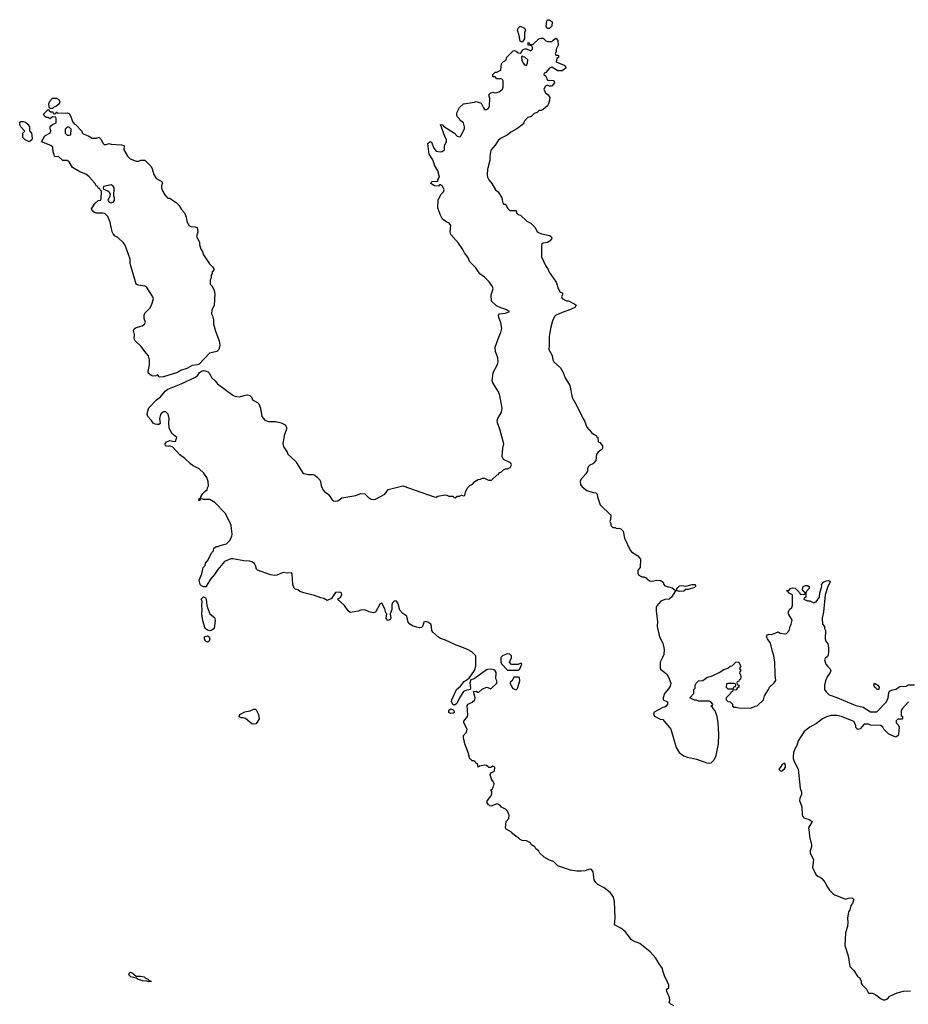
# Model space of a CAD drawing. Header units: inches. Extents: x 2386215 to 2556187, y 580866 to 760840.
# Tile 197 of 203: x 2515538 to 2524010, y 714849 to 724231. Entities that reach past the tile are written whole.
import ezdxf

# ---------------------------------------------------------------- set-up
doc = ezdxf.new("R2010")
doc.units = ezdxf.units.IN
doc.header["$MEASUREMENT"] = 0
for name, color, linetype in [('C5711', 7, 'Continuous'), ('C5712', 7, 'Continuous'), ('C5721', 7, 'Continuous'), ('C5722', 7, 'Continuous')]:
    doc.layers.add(name, color=color, linetype=linetype)

msp = doc.modelspace()

# ---------------------------------------------------------------- linework, layer by layer
at = {"layer": 'C5711', "color": 5, "elevation": 40}
for points in [[(2520000, 718038.3), (2519990, 718036.9), (2519870.3, 717949.7), (2519840.5, 717939.5), (2519830.5, 717910), (2519836.9, 717863.1), (2519834, 717850), (2519790, 717839.3), (2519770.6, 717829.4), (2519730, 717768.7), (2519704.4, 717715.6), (2519690, 717702.7), (2519670, 717701.2), (2519656.2, 717730), (2519658.7, 717750), (2519702.9, 717850), (2519739.3, 717880.7), (2519774.7, 717925.3), (2519824.7, 717955.3), (2519873.2, 718030), (2519888, 718070), (2519888, 718170), (2519850, 718208), (2519808.9, 718228.9), (2519738.6, 718258.6), (2519698, 718270), (2519598.9, 718318.9), (2519550, 718334.5), (2519530, 718346.6), (2519475.8, 718395.8), (2519467.3, 718410), (2519464.7, 718450), (2519457.7, 718470), (2519430, 718489.8), (2519410, 718496), (2519390.3, 718489.7), (2519379.6, 718450), (2519370, 718441), (2519350, 718435.5), (2519290, 718453), (2519257.6, 718470), (2519240.3, 718490), (2519228.4, 718548.5), (2519190, 718573.3), (2519163.3, 718603.3), (2519146.3, 718666.3), (2519130, 718689.3), (2519110, 718694), (2519090.5, 718670), (2519085.3, 718650), (2519084.9, 718610), (2519070.4, 718570), (2519075.6, 718530), (2519070, 718516), (2519050, 718507.1), (2519043.7, 718510), (2519031.8, 718530), (2519037.2, 718570), (2519030, 718579), (2519018.4, 718618.4), (2518990, 718672.3), (2518970, 718662.7), (2518930, 718585.2), (2518910, 718579), (2518868.4, 718588.4), (2518830, 718608), (2518790, 718606), (2518763.6, 718596.4), (2518690, 718582), (2518670, 718598), (2518635.3, 718650), (2518568.4, 718708.4), (2518598, 718730), (2518608, 718750), (2518606, 718770), (2518590, 718775.3), (2518550, 718774), (2518510, 718715.3), (2518470, 718695.3), (2518437.2, 718717.2), (2518410, 718721.2), (2518350, 718744), (2518246, 718770), (2518210, 718782), (2518190, 718798), (2518164.7, 718804.7), (2518155.3, 718815.3), (2518142, 718850), (2518137.2, 718950), (2518130, 718959), (2518090, 718958), (2518050, 718963.7), (2517990, 718936.9), (2517970, 718935.8), (2517930, 718943), (2517805.7, 718985.7), (2517796.4, 718996.4), (2517787, 719030), (2517775.1, 719050), (2517750, 719065.2), (2517730, 719072.7), (2517674.6, 719074.6), (2517570, 719093.2), (2517550, 719092.7), (2517490, 719069), (2517427.4, 718992.6), (2517396, 718944), (2517358.6, 718901.5), (2517312.2, 718827.8), (2517290, 718826), (2517270, 718835.1), (2517259.6, 718850), (2517248.7, 718891.3), (2517275.3, 718950), (2517288, 719010), (2517306, 719030), (2517310, 719054), (2517330, 719074), (2517370, 719154), (2517386, 719170), (2517390, 719194), (2517410, 719212), (2517430, 719212), (2517450, 719222), (2517510, 719238), (2517541.2, 719270), (2517561.2, 719310), (2517564, 719330), (2517555.3, 719410), (2517543.1, 719443.1), (2517498, 719530), (2517398, 719630), (2517350, 719659), (2517290, 719659), (2517270, 719666), (2517258, 719662), (2517254, 719650), (2517246, 719650), (2517248, 719670), (2517266, 719674), (2517266, 719686), (2517283.1, 719716.9), (2517303.1, 719736.9), (2517326, 719750), (2517328.4, 719771.6), (2517338, 719790), (2517335.3, 719830), (2517322, 719870), (2517294, 719910), (2517248.7, 719950), (2517184.5, 719984.5), (2517167.8, 720000)], [(2518183.9, 720000), (2518235.5, 719915.5), (2518248.3, 719908.3), (2518290, 719898.9), (2518336.5, 719896.5), (2518351.3, 719891.3), (2518373, 719873), (2518395.5, 719850), (2518406, 719830), (2518411.3, 719788.7), (2518430, 719747.3), (2518450, 719727.3), (2518463.5, 719723.5), (2518484.9, 719704.9), (2518516.8, 719656.8), (2518530, 719646.8), (2518550, 719642.8), (2518570, 719646.8), (2518610, 719674.8), (2518744.1, 719695.9), (2518790, 719718), (2518830, 719712), (2518861.4, 719681.4), (2518890, 719662.8), (2518910, 719658.8), (2518930, 719662.8), (2519019, 719710), (2519050, 719754), (2519190, 719790.3), (2519490, 719684.7), (2519510, 719682), (2519526, 719690), (2519590, 719704.7), (2519610, 719702), (2519630, 719692), (2519671.6, 719691.6), (2519678, 719678), (2519690, 719674), (2519708.4, 719691.6), (2519730, 719692), (2519750, 719702), (2519770, 719694), (2519782, 719698), (2519788, 719730), (2519808, 719770), (2519830, 719792), (2519854, 719806), (2519878, 719830), (2519910, 719851.3), (2519930, 719852), (2519950, 719862), (2519970, 719862), (2520000, 719847)], [(2520000, 717116), (2519990, 717126), (2519970, 717128), (2519922, 717118), (2519908.4, 717108.4), (2519902, 717142), (2519888, 717148), (2519882, 717162), (2519868, 717168), (2519850, 717168.7), (2519842, 717182), (2519829.5, 717189.5), (2519814, 717250), (2519782, 717330), (2519769.2, 717390.8), (2519769, 717410), (2519798, 717442), (2519805.2, 717470), (2519772.7, 717530), (2519772.9, 717547.1), (2519806.6, 717590), (2519811.8, 717608.2), (2519804.1, 717695.9), (2519815.3, 717710), (2519852.3, 717727.7), (2519878, 717750), (2519882, 717770), (2519866, 717830), (2519890, 717832), (2519903.6, 717823.6), (2519916.4, 717823.6), (2519948.4, 717851.6), (2519990, 717872), (2520000, 717867.5)], [(2520000, 716760.7), (2519995.3, 716770), (2519995.3, 716790), (2520000, 716795.7)]]:
    msp.add_lwpolyline(points, dxfattribs=at)
for points in [[(2517350, 718408.7), (2517330, 718414.5), (2517306, 718430), (2517283.3, 718503.3), (2517275.6, 718570), (2517278, 718610), (2517274, 718650), (2517278, 718690), (2517269.4, 718710), (2517289.5, 718730.5), (2517310, 718721), (2517317.3, 718710), (2517322.8, 718650), (2517333.4, 718610), (2517350, 718571.3), (2517394, 718534), (2517401, 718510), (2517391.3, 718430), (2517370, 718414)], [(2517330, 718301.2), (2517310, 718309.2), (2517300.9, 718330), (2517301.2, 718350), (2517305.4, 718354.6), (2517330, 718361), (2517344.7, 718350), (2517351, 718330), (2517344.7, 718310)], [(2517770, 717517.2), (2517750, 717522.7), (2517690, 717572.7), (2517670, 717579.3), (2517650, 717579), (2517630, 717588.7), (2517635.3, 717610), (2517684.1, 717635.9), (2517734.8, 717645.2), (2517770, 717661), (2517790, 717662), (2517814.8, 717610), (2517821, 717570), (2517803.5, 717536.5), (2517790, 717522)], [(2519650, 717620.7), (2519630, 717629.4), (2519628.3, 717651.7), (2519650, 717664), (2519670, 717656), (2519676, 717650), (2519681, 717630), (2519670, 717622.7)], [(2516650, 715117.3), (2516690, 715118), (2516724.7, 715110), (2516738, 715098), (2516762, 715090), (2516763.6, 715083.6), (2516790.6, 715070.6), (2516790, 715066), (2516770, 715062), (2516749.4, 715069.4), (2516710, 715073.2), (2516662, 715090), (2516650, 715099), (2516599, 715110), (2516579.5, 715130), (2516583.7, 715150), (2516590, 715155.5), (2516610, 715150.4)]]:
    msp.add_lwpolyline(points, close=True, dxfattribs=at)
at = {"layer": 'C5712', "color": 5, "elevation": 40}
for points in [[(2515826, 723386), (2515820.4, 723400.4), (2515815.3, 723430), (2515824.7, 723455.3), (2515850, 723482), (2515890, 723482), (2515910, 723471.3), (2515922, 723450), (2515914, 723430), (2515890, 723406), (2515863.6, 723396.4), (2515850, 723386)], [(2515870, 723334), (2515882, 723338), (2515890, 723354), (2515902, 723342), (2515990, 723344.7), (2516010, 723336), (2516026.8, 723310), (2516042.8, 723262.8), (2516058, 723238), (2516070, 723231.3), (2516132, 723170), (2516132.7, 723152.7), (2516143.6, 723143.6), (2516190, 723124.7), (2516230, 723102), (2516270, 723102), (2516291.3, 723111.3), (2516314, 723090), (2516330, 723054), (2516343.6, 723043.6), (2516363.6, 723043.6), (2516390, 723051.3), (2516410, 723044.7), (2516510, 723038), (2516530, 723032), (2516534, 723030), (2516532, 722990), (2516564.7, 722930), (2516590, 722904.7), (2516650, 722884.7), (2516675.3, 722884.7), (2516692.7, 722892.7), (2516730, 722892), (2516790, 722831.3), (2516801, 722810), (2516816.9, 722756.9), (2516839.6, 722719.6), (2516892, 722690), (2516898, 722670), (2516891.3, 722650), (2516891.6, 722628.4), (2516899.8, 722599.8), (2516922, 722562), (2516939.6, 722539.6), (2516951.3, 722531.3), (2516970, 722531), (2517004, 722504), (2517030.5, 722490.5), (2517059.8, 722459.8), (2517082, 722422), (2517110.8, 722390), (2517126, 722350), (2517130.9, 722310.9), (2517150.9, 722270.9), (2517170, 722261), (2517210, 722258.8), (2517230.8, 722250), (2517236, 722210), (2517224.7, 722164.7), (2517251.1, 722111.1), (2517251.3, 722090), (2517266, 722046), (2517278, 722030), (2517291.3, 721990), (2517346.4, 721906.4), (2517376.9, 721876.9), (2517392, 721850), (2517372.7, 721827.3), (2517372.7, 721812.7), (2517363.6, 721796.4), (2517362, 721770), (2517354, 721750), (2517354, 721710), (2517371.6, 721691.6), (2517392, 721650), (2517398.8, 721618.8), (2517391.1, 721508.9), (2517370, 721466), (2517366, 721430), (2517376, 721410), (2517386, 721370), (2517387.3, 721330), (2517403.4, 721263.4), (2517440.5, 721170), (2517446.4, 721130), (2517443.1, 721110), (2517435.8, 721090), (2517416.3, 721070), (2517346.3, 721053.7), (2517250, 720948.9), (2517230, 720942), (2517182.3, 720937.7), (2517130, 720907.1), (2517072.7, 720887.3), (2517044, 720870), (2516910, 720828.7), (2516870, 720826), (2516862, 720830), (2516862, 720842), (2516850, 720848), (2516841, 720839), (2516810, 720834.5), (2516790, 720840.7), (2516770, 720859.3), (2516762, 720870), (2516762, 720878), (2516776.5, 720943.5), (2516777.2, 720990), (2516766.8, 721026.8), (2516730, 721069.2), (2516697.1, 721117.1), (2516639.3, 721170), (2516629.5, 721190), (2516633.2, 721230), (2516623.7, 721270), (2516630, 721284.7), (2516650, 721297.1), (2516707.2, 721312.8), (2516729.4, 721330.6), (2516739, 721350), (2516724.7, 721384.7), (2516723.3, 721416.7), (2516730, 721434.8), (2516779.1, 721480.9), (2516796, 721510), (2516812.3, 721570), (2516806.6, 721590), (2516750, 721679.3), (2516730, 721692.3), (2516670, 721700.7), (2516647.3, 721710), (2516590, 721908.7), (2516592, 721950), (2516542.7, 722082.7), (2516526.3, 722106.3), (2516475.3, 722155.3), (2516449.7, 722170), (2516428.5, 722190), (2516420.5, 722210), (2516401.5, 722301.5), (2516377.2, 722357.2), (2516350, 722385.2), (2516330, 722389.3), (2516270, 722386.6), (2516250, 722394), (2516229, 722410), (2516224, 722430), (2516256.4, 722483.6), (2516286, 722510), (2516307.3, 722512.7), (2516316.4, 722523.6), (2516318, 722598), (2516306, 722610), (2516302, 722622), (2516287.3, 722627.3), (2516282, 722642), (2516270, 722646), (2516254.6, 722674.6), (2516197.2, 722737.2), (2516170, 722758), (2516110, 722782), (2516043.1, 722823.1), (2516010, 722878), (2515990, 722888), (2515948.4, 722888.4), (2515910, 722926), (2515868.9, 722928.9), (2515867.3, 722947.3), (2515858, 722970), (2515855.3, 723015.3), (2515834, 723034), (2515747.3, 723067.3), (2515776.4, 723123.6), (2515826, 723150), (2515836.4, 723163.6), (2515836.4, 723176.4), (2515828, 723190), (2515830, 723214), (2515850, 723234), (2515886, 723250), (2515886, 723290), (2515882, 723302), (2515850, 723306), (2515830, 723288), (2515810, 723298), (2515790, 723298), (2515778, 723310), (2515766, 723330), (2515810, 723374), (2515830, 723354), (2515852.7, 723352.7), (2515858, 723338)], [(2515630, 723068), (2515590, 723088), (2515568.7, 723110), (2515568, 723150), (2515586, 723170), (2515549.1, 723209.1), (2515538, 723230), (2515538, 723250), (2515550, 723262), (2515570, 723262), (2515593.7, 723253.7), (2515614.4, 723234.4), (2515631.3, 723210), (2515632.7, 723172.7), (2515651.1, 723151.1), (2515658, 723102), (2515652.7, 723087.3)], [(2516010, 723206), (2515990, 723206), (2515972.7, 723187.3), (2515972, 723150), (2515990, 723132), (2516010, 723132), (2516026, 723134), (2516027.3, 723187.3)], [(2516410, 722658), (2516338, 722642), (2516334, 722630), (2516338, 722618), (2516379.8, 722599.8), (2516392, 722590), (2516402, 722570), (2516398, 722550), (2516378, 722510), (2516390, 722492), (2516410, 722484.7), (2516430, 722492), (2516442, 722510), (2516442, 722530), (2516435.3, 722550), (2516438, 722630), (2516430, 722646)]]:
    msp.add_lwpolyline(points, close=True, dxfattribs=at)
for points in [[(2520000, 721747), (2519970, 721777.2), (2519925.2, 721810), (2519888.2, 721868.2), (2519830, 721923.7), (2519809.7, 721969.7), (2519778, 722010), (2519762.7, 722042.7), (2519722.9, 722102.9), (2519650, 722184), (2519642, 722210), (2519649, 722270), (2519632, 722292), (2519610, 722301.2), (2519570, 722329), (2519549.6, 722369.6), (2519526, 722434), (2519529.3, 722510.7), (2519554.6, 722565.4), (2519578, 722590), (2519586, 722610), (2519570, 722646), (2519550, 722658), (2519542, 722658), (2519530, 722646), (2519492, 722648), (2519458, 722670), (2519466, 722690), (2519526, 722694), (2519526, 722706), (2519539, 722730), (2519525.2, 722790), (2519497.5, 722837.5), (2519477.2, 722897.2), (2519441.6, 722950), (2519428.4, 723050), (2519450, 723072.2), (2519465.2, 723065.2), (2519486.7, 723006.7), (2519510, 722979.1), (2519550, 722970.8), (2519565.2, 722974.8), (2519588, 722990), (2519589, 723030), (2519608.7, 723070), (2519608.7, 723090), (2519590, 723118), (2519550, 723231.3), (2519570, 723230.7), (2519577.3, 723217.3), (2519682, 723150), (2519710, 723122), (2519730, 723114), (2519742, 723118), (2519778, 723190), (2519778, 723210), (2519768.4, 723248.4), (2519738, 723270), (2519728.9, 723288.9), (2519709.2, 723310), (2519705.2, 723330), (2519709.1, 723349.1), (2519730, 723396), (2519770, 723430.6), (2519874.6, 723445.4), (2519890, 723452), (2519936.9, 723436.9), (2519958.8, 723390), (2519970, 723376), (2519990, 723376), (2519998.6, 723381.4), (2520000, 723382.7)], [(2520000, 722817.1), (2519998, 722810), (2519993.4, 722750), (2519997.3, 722730), (2520000, 722724.7)], [(2517167.8, 720000), (2517114, 720050), (2517066, 720086), (2516997, 720157), (2516970, 720169.4), (2516950, 720164.5), (2516926.6, 720170), (2516923.6, 720190), (2516939, 720210), (2516970, 720222.8), (2517010, 720212), (2517026, 720214), (2517026, 720226), (2517035.3, 720250), (2516990, 720288.7), (2516963.2, 720343.2), (2516959, 720390), (2516964, 720430), (2516952.5, 720472.5), (2516930, 720493.2), (2516910, 720494), (2516890, 720482), (2516881, 720470), (2516871, 720430), (2516876, 720384), (2516864.7, 720375.3), (2516850, 720374), (2516830, 720376), (2516810, 720385.1), (2516793.6, 720413.6), (2516760.9, 720450), (2516754.5, 720470), (2516756.2, 720490), (2516770, 720533), (2516842.9, 720610), (2516881.7, 720638.3), (2516923.6, 720690), (2516949.6, 720710), (2517078.6, 720761.4), (2517214.9, 720825.1), (2517237, 720843), (2517253.7, 720870), (2517270, 720883.6), (2517290, 720887.9), (2517305.7, 720885.7), (2517334.3, 720874.3), (2517340.7, 720870), (2517370, 720818), (2517401, 720790), (2517422.5, 720762.5), (2517570, 720654), (2517590, 720644), (2517630, 720637.3), (2517690, 720653.4), (2517710, 720655.5), (2517731.3, 720650), (2517750, 720631.3), (2517758, 720610), (2517810, 720579.1), (2517818, 720570), (2517834.6, 720530), (2517846.4, 720450), (2517874, 720414), (2517910, 720403.7), (2517981.4, 720401.4), (2518031, 720390), (2518070, 720370.4), (2518080.3, 720350), (2518083.1, 720330), (2518058.4, 720270), (2518046.4, 720190), (2518056.7, 720156.7), (2518087.7, 720110), (2518094.8, 720090), (2518170, 720022.8), (2518183.9, 720000)]]:
    msp.add_lwpolyline(points, dxfattribs=at)
at = {"layer": 'C5721', "color": 5, "elevation": 40}
for points in [[(2520000, 719847), (2520010, 719842), (2520036.4, 719843.6), (2520090, 719894), (2520102, 719898), (2520110, 719914), (2520130, 719922), (2520150, 719942), (2520170, 719951.3), (2520190, 719952), (2520214.6, 719965.4), (2520228, 719990), (2520223, 720000)], [(2521002.2, 720000), (2520974.4, 719985.6), (2520958, 719970), (2520951, 719950), (2520950.8, 719930), (2520935.9, 719904.1), (2520886.8, 719850), (2520881, 719830), (2520883.5, 719803.5), (2520899.8, 719779.8), (2520946.4, 719746.4), (2521005.4, 719725.4), (2521030, 719722), (2521042, 719710), (2521045.4, 719685.4), (2521071.3, 719610), (2521174, 719510), (2521172, 719470), (2521164.7, 719450), (2521174, 719430), (2521174, 719410), (2521192.7, 719392.7), (2521211.6, 719391.6), (2521230, 719382), (2521250, 719384.7), (2521270, 719381), (2521290, 719358), (2521304.7, 719290), (2521356.9, 719176.9), (2521370, 719162), (2521430, 719121), (2521456, 719090), (2521454, 719010), (2521432.7, 718987.3), (2521432, 718950), (2521439.6, 718939.6), (2521470, 718922), (2521490, 718922), (2521510, 718912), (2521519.6, 718899.6), (2521550, 718882), (2521583.6, 718883.6), (2521610, 718891), (2521646.4, 718886.4), (2521672.7, 718872.7), (2521678, 718850), (2521690, 718838), (2521757.6, 718817.6), (2521790, 718792), (2521802, 718798), (2521802, 718810), (2521830, 718837.3), (2521850, 718840.5), (2521890, 718834.8), (2521950, 718850.6), (2521974, 718850), (2521979.6, 718839.6), (2521982, 718830), (2521970, 718822), (2521910, 718801.2), (2521890, 718802), (2521870, 718786.6), (2521830, 718782.7), (2521810, 718788.7), (2521790, 718788), (2521750.8, 718730), (2521731, 718710), (2521690, 718706), (2521650.5, 718689.5), (2521612.7, 718647.3), (2521606.2, 718633.8), (2521605.1, 718594.9), (2521617.6, 718497.6), (2521615.9, 718450), (2521637.3, 718350), (2521670.4, 718290), (2521682.6, 718230), (2521678.3, 718181.7), (2521667.4, 718152.6), (2521642.8, 718110), (2521642.8, 718050), (2521650, 718038), (2521690, 718011.3), (2521710.6, 717990.6), (2521731.3, 717950), (2521744.7, 717910), (2521738, 717882), (2521723.5, 717856.5), (2521684.7, 717810), (2521672, 717770), (2521674, 717750), (2521714, 717730), (2521714, 717710), (2521702, 717690), (2521690, 717682), (2521670, 717678), (2521587.1, 717632.9), (2521582, 717610), (2521590, 717594), (2521645.4, 717565.4), (2521670, 717562), (2521746, 717470), (2521795.3, 717295.3), (2521824.7, 717250), (2521838, 717238), (2521870, 717218), (2521904.5, 717204.5), (2521990, 717186), (2522090, 717150.7), (2522112.5, 717147.5), (2522130, 717150.8), (2522141.5, 717158.5), (2522160.1, 717179.9), (2522179.1, 717220.9), (2522200.7, 717330), (2522203.2, 717423.2), (2522197.2, 717530), (2522188.7, 717590), (2522170, 717646), (2522146, 717670), (2522142, 717682), (2522126, 717690), (2522142, 717698), (2522146, 717710), (2522126, 717730), (2522110, 717738), (2522010, 717738), (2521990, 717748), (2521970, 717748), (2521926, 717770), (2521966, 717810), (2521966, 717850), (2521978, 717862), (2521978, 717890), (2521986, 717910), (2522010, 717932), (2522050, 717934), (2522090, 717964.7), (2522140.2, 717979.8), (2522208, 718010), (2522250, 718038), (2522290, 718052), (2522310, 718072), (2522330, 718074), (2522366, 718110), (2522390, 718114), (2522412, 718070), (2522402, 718050), (2522412, 718030), (2522403.6, 718016.4), (2522402, 718002), (2522411.6, 717991.6), (2522414, 717970), (2522411.6, 717948.4), (2522398, 717942), (2522392.7, 717927.3), (2522378, 717922), (2522374, 717910), (2522378, 717898), (2522394, 717890), (2522394, 717870), (2522378, 717862), (2522370, 717846), (2522338, 717842), (2522334, 717830), (2522318, 717822), (2522314, 717810), (2522274, 717770), (2522274, 717750), (2522290, 717734), (2522312.7, 717732.7), (2522334, 717710), (2522334, 717690), (2522350, 717682), (2522370, 717682), (2522392.7, 717672.7), (2522508.4, 717671.6), (2522548.9, 717691.1), (2522570, 717692), (2522628, 717750), (2522638, 717790), (2522678, 717850), (2522686, 717870), (2522730, 717911), (2522746.3, 717933.7), (2522740.7, 717990), (2522738.4, 718110), (2522729.3, 718170), (2522714, 718210), (2522695.3, 718290), (2522668, 718330), (2522658, 718350), (2522660.4, 718359.6), (2522666, 718370), (2522683.1, 718376.9), (2522710, 718372), (2522770, 718398), (2522786.8, 718386.8), (2522830, 718378), (2522850, 718382), (2522875.3, 718410), (2522884, 718450), (2522894, 718470), (2522904, 718510), (2522868, 718570), (2522868, 718590), (2522878, 718610), (2522898, 718630), (2522906, 718650), (2522906, 718750), (2522869.1, 718769.1), (2522866, 718786), (2522854, 718786), (2522848, 718792), (2522870, 718792), (2522888, 718810), (2522910, 718816.3), (2522930, 718814), (2522972.7, 718772.7), (2522978, 718758), (2523010, 718754), (2523022, 718758), (2523026, 718770), (2523007.3, 718787.3), (2523002, 718802), (2523009, 718830), (2523030, 718838.8), (2523050, 718841), (2523064.7, 718830), (2523064.7, 718810), (2523042, 718790), (2523034, 718770), (2523034, 718730), (2523018, 718722), (2523014, 718710), (2523050, 718694), (2523070, 718694), (2523110, 718674), (2523118, 718682), (2523130, 718684.7), (2523162.7, 718730), (2523166, 718770), (2523184, 718830), (2523182, 718850), (2523205.4, 718874.6), (2523230, 718884.9), (2523250, 718886.8), (2523262, 718882), (2523264, 718870), (2523243.8, 718830), (2523216.4, 718750), (2523200.5, 718590), (2523187.7, 718530), (2523192, 718472), (2523212, 718450), (2523212, 718430), (2523222, 718410), (2523218, 718330), (2523224.7, 718310), (2523242.5, 718282.5), (2523248.4, 718250), (2523250.6, 718210), (2523244.9, 718175.1), (2523238, 718162), (2523216.9, 718143.1), (2523211.3, 718130), (2523224.7, 718090), (2523238, 718070), (2523262, 718050), (2523272, 718030), (2523266, 718010), (2523236, 717970), (2523221, 717930), (2523211.3, 717890), (2523211.3, 717850), (2523225.4, 717825.4), (2523256.9, 717796.9), (2523330, 717771), (2523510, 717694.8), (2523580.3, 717680.3), (2523650, 717636), (2523710, 717636), (2523802, 717730), (2523818, 717770), (2523823.1, 717816.9), (2523830, 717832), (2523850, 717842), (2523890, 717851.3), (2523930, 717878), (2523990, 717882), (2524010, 717894), (2524070, 717894)], [(2520000, 717867.5), (2520030, 717854), (2520086, 717910), (2520086, 717930), (2520078, 717950), (2520082, 718010), (2520070, 718028), (2520057.2, 718037.2), (2520030, 718042.7), (2520000, 718038.3)], [(2524012, 717730), (2523950, 717666), (2523942, 717650), (2523942, 717602), (2523954, 717590), (2523954, 717570), (2523950, 717566), (2523910, 717566), (2523894, 717550), (2523894, 717530), (2523912.7, 717512.7), (2523922, 717490), (2523916.9, 717423.1), (2523912, 717410), (2523899.8, 717400.2), (2523890, 717395.3), (2523824.7, 717424.7), (2523778, 717470), (2523768.4, 717488.4), (2523747.3, 717507.3), (2523650, 717508), (2523630, 717518), (2523590, 717518), (2523550, 717475.3), (2523530, 717468.7), (2523510, 717488), (2523509.2, 717510), (2523490, 717544), (2523371.7, 717591.7), (2523330, 717602), (2523270, 717599.6), (2523230.4, 717589.6), (2523191, 717570), (2523133.8, 717526.2), (2523070.5, 717489.5), (2523018, 717450), (2522958.8, 717361.2), (2522946.4, 717313.6), (2522930, 717288.7), (2522916.3, 717250), (2522910.6, 717210), (2522913.4, 717190), (2522921.6, 717161.6), (2522958.8, 717090), (2522979.1, 716910), (2522990.5, 716870), (2522992.5, 716847.5), (2522976.3, 716810), (2522973, 716790), (2522994.4, 716730), (2522998.7, 716650), (2523010.4, 716630), (2523022.2, 716622.2), (2523066, 716610), (2523094, 716590), (2523057.1, 716530), (2523066, 716490), (2523066.9, 716446.9), (2523088.2, 716370), (2523088, 716350), (2523074, 716310), (2523074, 716290), (2523104.9, 716230), (2523096.3, 716150), (2523130, 716082.8), (2523150, 716066), (2523170, 716062), (2523186.4, 716046.4), (2523216, 716010), (2523233.7, 715973.7), (2523258, 715938), (2523290, 715904.7), (2523310.8, 715890.8), (2523410, 715851.3), (2523439.3, 715860.7), (2523470, 715862.8), (2523490.7, 715850.7), (2523479.1, 715810), (2523461, 715790), (2523451, 715750), (2523441, 715730), (2523431, 715670), (2523434, 715630), (2523430.8, 715590), (2523411.1, 715528.9), (2523406, 715410), (2523438, 715310), (2523452, 715210), (2523490.9, 715170.9), (2523530, 715112), (2523543.6, 715103.6), (2523562, 715070), (2523562, 715050), (2523570, 715034), (2523612.7, 714992.7), (2523630, 714954), (2523670, 714954), (2523699.8, 714939.8), (2523750, 714902), (2523770, 714892), (2523790, 714892), (2523810, 714902), (2523834.6, 714925.4), (2523903.1, 714956.9), (2523965.6, 714974.4), (2524030, 714976)], [(2520000, 716795.7), (2520028, 716830), (2520038, 716850), (2520038, 716878), (2520026, 716890), (2520042, 716898), (2520056.4, 716923.6), (2520062, 716950), (2520053.6, 716973.6), (2520034.6, 716994.6), (2520023.1, 717036.9), (2520030, 717054), (2520066, 717070), (2520067.3, 717107.3), (2520050, 717118), (2520030, 717106), (2520010, 717106), (2520000, 717116)], [(2521774.6, 714834.6), (2521746, 714850), (2521730, 714866), (2521735.3, 714884.7), (2521734.6, 714914.6), (2521708, 714970), (2521706, 714990), (2521726, 715010), (2521726, 715030), (2521702, 715090), (2521688.7, 715110), (2521668.9, 715168.9), (2521668, 715190), (2521634.6, 715234.6), (2521602, 715290), (2521548.7, 715350), (2521450, 715429), (2521389.4, 715449.4), (2521370, 715464), (2521310, 715542), (2521270, 715573.3), (2521207.8, 715607.8), (2521215.6, 715670), (2521207.8, 715830), (2521198.7, 715870), (2521187.6, 715890), (2521169.5, 715910), (2521110, 715958.4), (2521050, 715992), (2521029.7, 716009.7), (2521015.3, 716035.3), (2521005.2, 716110), (2520990, 716134), (2520970, 716136), (2520930, 716120.7), (2520890, 716116.2), (2520850, 716117.6), (2520788, 716128), (2520670, 716168.7), (2520626, 716210), (2520590, 716222), (2520538, 716250), (2520498, 716290), (2520488.4, 716308.4), (2520458, 716330), (2520448.4, 716348.4), (2520418, 716370), (2520408.4, 716388.4), (2520370, 716408), (2520330, 716408.7), (2520310, 716418), (2520290, 716438), (2520270, 716448), (2520236.4, 716476.4), (2520228.4, 716488.4), (2520176.4, 716516.4), (2520169, 716530), (2520177.2, 716590), (2520200.2, 716619.8), (2520204, 716650), (2520190, 716688), (2520170, 716708), (2520130, 716726), (2520120.4, 716740.4), (2520096.4, 716756.4), (2520090, 716758), (2520030, 716738), (2520009.1, 716749.1), (2520000.2, 716760.2), (2520000, 716760.7)]]:
    msp.add_lwpolyline(points, dxfattribs=at)
for points in [[(2520190, 718188), (2520170, 718182), (2520142, 718170), (2520126.4, 718153.6), (2520124.7, 718110), (2520130, 718094), (2520190, 718034), (2520290, 718034), (2520302, 718038), (2520326, 718090), (2520318, 718098), (2520310, 718098), (2520290, 718086), (2520227.3, 718087.3), (2520208, 718108), (2520226, 718150), (2520226, 718170), (2520210, 718186)], [(2520290, 717966), (2520250, 717966), (2520234, 717930), (2520218, 717922), (2520214, 717910), (2520223.6, 717883.6), (2520239.6, 717859.6), (2520270, 717844.7), (2520283.1, 717856.9), (2520306, 717930), (2520302, 717962)], [(2522350, 717906), (2522290, 717906), (2522278, 717902), (2522274, 717870), (2522290, 717854), (2522330, 717854), (2522342, 717858), (2522347.3, 717872.7), (2522362, 717878), (2522366, 717890), (2522362, 717902)], [(2523730, 717848.7), (2523710, 717849), (2523702, 717862), (2523690, 717868.7), (2523682, 717890), (2523688, 717910), (2523718, 717890), (2523731.3, 717870)], [(2522830, 717146), (2522806, 717134), (2522792.7, 717107.3), (2522774, 717090), (2522790, 717074), (2522810, 717074), (2522815.3, 717084.7), (2522830, 717094), (2522838, 717110), (2522838, 717130)]]:
    msp.add_lwpolyline(points, close=True, dxfattribs=at)
at = {"layer": 'C5722', "color": 5, "elevation": 40}
for points in [[(2520590, 724146), (2520567.3, 724147.3), (2520558, 724170), (2520563.1, 724216.9), (2520570, 724231.3), (2520590, 724231.3), (2520614, 724210), (2520612, 724170)], [(2520330, 724018), (2520310, 724026), (2520300.2, 724080.2), (2520282.7, 724130), (2520290, 724151.3), (2520310, 724170.8), (2520350, 724151.3), (2520361, 724130), (2520351.3, 724110), (2520352, 724048)], [(2520330, 723886), (2520322, 723870), (2520325.4, 723845.4), (2520336.9, 723816.9), (2520350, 723802), (2520370, 723794), (2520380.4, 723819.6), (2520382, 723850), (2520353.6, 723873.6), (2520338, 723878)]]:
    msp.add_lwpolyline(points, close=True, dxfattribs=at)
for points in [[(2520000, 723382.7), (2520010, 723392), (2520017.2, 723410), (2520019, 723479), (2520010, 723514), (2520026, 723530), (2520050, 723542), (2520070, 723534), (2520110, 723544.7), (2520142, 723570), (2520148.4, 723591.6), (2520147.3, 723647.3), (2520142, 723662), (2520127.3, 723667.3), (2520088.4, 723668.4), (2520070, 723686), (2520050, 723686), (2520048, 723710), (2520070, 723732), (2520087.3, 723732.7), (2520126, 723750), (2520130, 723814), (2520146, 723830), (2520174.6, 723845.4), (2520178, 723870), (2520244, 723936), (2520250, 723938), (2520270, 723931.3), (2520290, 723916), (2520308, 723912), (2520320.4, 723919.6), (2520335.3, 723944.7), (2520352.7, 723952.7), (2520370, 723954), (2520410, 723934), (2520426, 723950), (2520426, 723970), (2520422, 723982), (2520387.3, 723987.3), (2520387.3, 724012.7), (2520394, 724010), (2520398, 723998), (2520430, 723994), (2520486, 724050), (2520510, 724054), (2520530, 724054), (2520554, 724030), (2520570, 724022), (2520610, 724022), (2520623.1, 724036.9), (2520650, 724054), (2520670, 724034), (2520671.3, 723990), (2520652, 723950), (2520652, 723928), (2520644.7, 723904.7), (2520650, 723894), (2520670, 723894), (2520674, 723890), (2520674, 723870), (2520658, 723862), (2520654, 723830), (2520730, 723798), (2520742, 723790), (2520744.7, 723770), (2520710, 723744), (2520670, 723745.2), (2520610, 723778), (2520590, 723768), (2520552.7, 723727.3), (2520538, 723722), (2520534, 723710), (2520552.7, 723692.7), (2520570, 723654), (2520630, 723652), (2520638, 723630), (2520610, 723598), (2520590, 723598), (2520570, 723606), (2520550, 723598), (2520534, 723570), (2520550, 723534), (2520576.9, 723516.9), (2520591, 723491), (2520590, 723466), (2520581, 723430), (2520570.8, 723410), (2520530, 723375.3), (2520510, 723366), (2520490, 723366), (2520472.7, 723347.3), (2520443.6, 723336.4), (2520414, 723310), (2520382, 723298), (2520351, 723269), (2520344.7, 723250), (2520330, 723229), (2520278, 723190), (2520219.3, 723160.7), (2520186.8, 723130), (2520120.9, 723099.1), (2520099.1, 723080.9), (2520070, 723035.3), (2520030.7, 722989.3), (2520019.1, 722930), (2520020.5, 722890), (2520000, 722817.1)], [(2520000, 722724.7), (2520010, 722704.7), (2520038, 722670), (2520074.8, 722610), (2520098.8, 722590), (2520133.4, 722533.4), (2520143.6, 722483.6), (2520150, 722474), (2520170, 722474), (2520174, 722470), (2520190, 722434), (2520210, 722414), (2520270, 722412), (2520274, 722390), (2520290, 722374), (2520314, 722370), (2520374, 722310), (2520410, 722294), (2520450, 722254), (2520470, 722214), (2520483.6, 722203.6), (2520514, 722190), (2520590, 722174.8), (2520604, 722164), (2520611, 722150), (2520595.1, 722124.9), (2520570, 722109.3), (2520530, 722101.2), (2520511.3, 722090), (2520512.7, 721972.7), (2520552, 721890), (2520578, 721850), (2520586.4, 721826.4), (2520651.3, 721730), (2520671.3, 721670), (2520690, 721634), (2520712, 721630), (2520714, 721610), (2520702, 721590), (2520710, 721574), (2520750, 721552), (2520770, 721552), (2520830, 721522), (2520842, 721510), (2520830, 721489), (2520790.6, 721469.4), (2520710, 721442.7), (2520646.8, 721413.2), (2520636, 721404), (2520618, 721362), (2520597.3, 721290), (2520585.5, 721210), (2520586.8, 721130), (2520582.8, 721090), (2520614, 721030), (2520621, 720990), (2520630.7, 720970.7), (2520694.4, 720914.4), (2520720.7, 720870), (2520739.8, 720819.8), (2520784, 720744), (2520804.9, 720630), (2520844.1, 720564.1), (2520908.9, 720428.9), (2520922, 720410), (2520944.9, 720350), (2520990, 720298.8), (2521010, 720282), (2521034, 720270), (2521038, 720258), (2521050, 720254), (2521054, 720210), (2521070, 720202), (2521096, 720170), (2521096, 720150), (2521090, 720138), (2521052, 720110), (2521038, 720090), (2521030.6, 720029.4), (2521010, 720004), (2521002.2, 720000)], [(2520223, 720000), (2520218, 720010), (2520150, 720042), (2520139, 720070), (2520144, 720150), (2520153.2, 720190), (2520114.5, 720330), (2520091.8, 720390), (2520090.8, 720410), (2520096.1, 720430), (2520133.1, 720490), (2520136.8, 720530), (2520115.4, 720650), (2520104.5, 720684.5), (2520047.6, 720770), (2520042.4, 720790), (2520052.2, 720870), (2520093.5, 720946.5), (2520099.1, 720970), (2520096.4, 721010), (2520075.6, 721070), (2520072, 721110), (2520098.7, 721190), (2520125.1, 721250), (2520134, 721290), (2520123.9, 721343.9), (2520106, 721394), (2520104.1, 721415.9), (2520112.9, 721427.1), (2520170, 721436.3), (2520208.7, 721450), (2520173.2, 721470), (2520125.3, 721485.3), (2520084.6, 721504.6), (2520037.2, 721550), (2520034, 721610), (2520052.7, 721667.3), (2520046, 721690), (2520013.4, 721733.4), (2520000, 721747)]]:
    msp.add_lwpolyline(points, dxfattribs=at)

doc.saveas('drawing.dxf')
